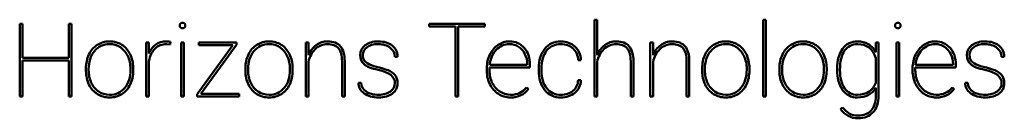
# Model space of a CAD drawing. Header units: millimetres. Extents: x 90 to 4401, y 90 to 14724.
# Tile 11 of 17: x 2229.47 to 2287.26, y 1987.6 to 1993.38. Entities that reach past the tile are written whole.
import ezdxf

# ---------------------------------------------------------------- set-up
doc = ezdxf.new("R2010")
doc.units = ezdxf.units.MM
doc.header["$LTSCALE"] = 15
doc.layers.add('Visible (ISO)', color=7, linetype='Continuous', lineweight=50)

msp = doc.modelspace()

# ---------------------------------------------------------------- linework, layer by layer
at = {"layer": 'Visible (ISO)'}
for p, q in [((2263.205, 1993.377), (2263.363, 1993.377)), ((2263.205, 1988.879), (2263.205, 1993.377)), ((2263.363, 1993.377), (2263.363, 1991.31)), ((2273.108, 1988.879), (2273.108, 1993.377)), ((2273.108, 1993.377), (2273.267, 1993.377)), ((2273.267, 1993.377), (2273.267, 1988.879)), ((2229.473, 1988.879), (2229.473, 1993.143)), ((2229.473, 1993.143), (2229.632, 1993.143)), ((2229.632, 1993.143), (2229.632, 1991.152)), ((2232.355, 1991.152), (2232.355, 1993.143)), ((2232.355, 1993.143), (2232.513, 1993.143)), ((2232.513, 1993.143), (2232.513, 1988.879)), ((2253.504, 1992.985), (2253.504, 1993.143)), ((2253.504, 1993.143), (2256.765, 1993.143)), ((2255.055, 1992.985), (2253.504, 1992.985)), ((2255.055, 1988.879), (2255.055, 1992.985)), ((2256.765, 1992.985), (2255.214, 1992.985)), ((2255.214, 1992.985), (2255.214, 1988.879)), ((2256.765, 1993.143), (2256.765, 1992.985)), ((2236.903, 1988.879), (2236.903, 1992.048)), ((2236.903, 1992.048), (2237.061, 1992.048)), ((2237.061, 1992.048), (2237.061, 1991.389)), ((2238.317, 1992.074), (2238.299, 1991.931)), ((2238.947, 1988.879), (2238.947, 1992.048)), ((2238.947, 1992.048), (2239.105, 1992.048)), ((2239.105, 1992.048), (2239.105, 1988.879)), ((2239.986, 1991.89), (2239.986, 1992.048)), ((2239.986, 1992.048), (2242.191, 1992.048)), ((2242.191, 1992.048), (2242.191, 1991.91)), ((2246.262, 1992.048), (2246.42, 1992.048)), ((2246.262, 1988.879), (2246.262, 1992.048)), ((2246.42, 1992.048), (2246.42, 1991.31)), ((2266.487, 1988.879), (2266.487, 1992.048)), ((2266.487, 1992.048), (2266.645, 1992.048)), ((2266.645, 1992.048), (2266.645, 1991.31)), ((2279.724, 1991.468), (2279.724, 1992.048)), ((2279.724, 1992.048), (2279.885, 1992.048)), ((2279.885, 1992.048), (2279.885, 1988.935)), ((2280.933, 1992.048), (2281.091, 1992.048)), ((2280.933, 1988.879), (2280.933, 1992.048)), ((2281.091, 1992.048), (2281.091, 1988.879)), ((2238.299, 1991.931), (2238.095, 1991.948)), ((2239.895, 1989.008), (2241.977, 1991.89)), ((2241.977, 1991.89), (2239.986, 1991.89)), ((2242.191, 1991.91), (2240.109, 1989.038)), ((2229.632, 1991.152), (2232.355, 1991.152)), ((2232.355, 1990.994), (2229.632, 1990.994)), ((2229.632, 1990.994), (2229.632, 1988.879)), ((2232.355, 1988.879), (2232.355, 1990.994)), ((2237.061, 1990.954), (2237.061, 1988.879)), ((2246.42, 1990.907), (2246.42, 1988.879)), ((2248.393, 1988.879), (2248.393, 1990.951)), ((2248.552, 1990.947), (2248.552, 1988.879)), ((2251.653, 1991.201), (2251.492, 1991.201)), ((2262.411, 1991.003), (2262.253, 1991.003)), ((2263.363, 1990.907), (2263.363, 1988.879)), ((2265.337, 1988.879), (2265.337, 1990.951)), ((2265.495, 1990.947), (2265.495, 1988.879)), ((2266.645, 1990.907), (2266.645, 1988.879)), ((2268.619, 1988.879), (2268.619, 1990.951)), ((2268.777, 1990.947), (2268.777, 1988.879)), ((2279.724, 1989.688), (2279.724, 1991.125)), ((2287.261, 1991.201), (2287.1, 1991.201)), ((2233.362, 1990.385), (2233.362, 1990.525)), ((2233.52, 1990.496), (2233.52, 1990.402)), ((2235.977, 1990.435), (2235.977, 1990.525)), ((2236.135, 1990.543), (2236.135, 1990.402)), ((2242.721, 1990.385), (2242.721, 1990.525)), ((2242.88, 1990.496), (2242.88, 1990.402)), ((2245.337, 1990.435), (2245.337, 1990.525)), ((2245.494, 1990.543), (2245.494, 1990.402)), ((2256.891, 1990.393), (2256.891, 1990.525)), ((2259.424, 1990.569), (2257.049, 1990.569)), ((2257.049, 1990.569), (2257.049, 1990.397)), ((2257.058, 1990.727), (2259.266, 1990.727)), ((2259.266, 1990.727), (2259.266, 1990.765)), ((2259.424, 1990.736), (2259.424, 1990.569)), ((2259.942, 1990.42), (2259.942, 1990.525)), ((2260.101, 1990.505), (2260.101, 1990.402)), ((2269.53, 1990.385), (2269.53, 1990.525)), ((2269.688, 1990.496), (2269.688, 1990.402)), ((2272.145, 1990.435), (2272.145, 1990.525)), ((2272.303, 1990.543), (2272.303, 1990.402)), ((2274.066, 1990.385), (2274.066, 1990.525)), ((2274.224, 1990.496), (2274.224, 1990.402)), ((2276.681, 1990.435), (2276.681, 1990.525)), ((2276.839, 1990.543), (2276.839, 1990.402)), ((2277.457, 1990.455), (2277.457, 1990.496)), ((2281.882, 1990.393), (2281.882, 1990.525)), ((2282.04, 1990.569), (2282.04, 1990.397)), ((2284.415, 1990.569), (2282.04, 1990.569)), ((2282.049, 1990.727), (2284.257, 1990.727)), ((2284.257, 1990.727), (2284.257, 1990.765)), ((2284.415, 1990.736), (2284.415, 1990.569)), ((2262.253, 1989.84), (2262.411, 1989.84)), ((2249.357, 1989.685), (2249.515, 1989.685)), ((2259.219, 1989.412), (2259.331, 1989.334)), ((2279.724, 1988.895), (2279.724, 1989.38)), ((2284.21, 1989.412), (2284.321, 1989.334)), ((2284.965, 1989.685), (2285.123, 1989.685)), ((2229.632, 1988.879), (2229.473, 1988.879)), ((2232.513, 1988.879), (2232.355, 1988.879)), ((2237.061, 1988.879), (2236.903, 1988.879)), ((2239.105, 1988.879), (2238.947, 1988.879)), ((2239.895, 1988.879), (2239.895, 1989.008)), ((2242.364, 1988.879), (2239.895, 1988.879)), ((2240.109, 1989.038), (2242.364, 1989.038)), ((2242.364, 1989.038), (2242.364, 1988.879)), ((2246.42, 1988.879), (2246.262, 1988.879)), ((2248.552, 1988.879), (2248.393, 1988.879)), ((2255.214, 1988.879), (2255.055, 1988.879)), ((2263.363, 1988.879), (2263.205, 1988.879)), ((2265.495, 1988.879), (2265.337, 1988.879)), ((2266.645, 1988.879), (2266.487, 1988.879)), ((2268.777, 1988.879), (2268.619, 1988.879)), ((2273.267, 1988.879), (2273.108, 1988.879)), ((2281.091, 1988.879), (2280.933, 1988.879)), ((2277.65, 1988.137), (2277.761, 1988.243))]:
    msp.add_line(p, q, dxfattribs=at)
for points, knots in [([(2238.865, 1993.038), (2238.865, 1993.083), (2238.88, 1993.121), (2238.911, 1993.153), (2238.943, 1993.186), (2238.981, 1993.202), (2239.026, 1993.202), (2239.071, 1993.202), (2239.109, 1993.186), (2239.142, 1993.153), (2239.174, 1993.121), (2239.19, 1993.083), (2239.19, 1993.038), (2239.19, 1992.993), (2239.174, 1992.955), (2239.142, 1992.923), (2239.109, 1992.892), (2239.071, 1992.876), (2239.026, 1992.876), (2238.981, 1992.876), (2238.943, 1992.892), (2238.911, 1992.923), (2238.88, 1992.955), (2238.865, 1992.993), (2238.865, 1993.038)], [-8, -8, -8, -8, -7, -7, -7, -6, -6, -6, -5, -5, -5, -4, -4, -4, -3, -3, -3, -2, -2, -2, -1, -1, -1, 0, 0, 0, 0]), ([(2280.851, 1993.038), (2280.851, 1993.083), (2280.866, 1993.121), (2280.897, 1993.153), (2280.929, 1993.186), (2280.967, 1993.202), (2281.012, 1993.202), (2281.057, 1993.202), (2281.095, 1993.186), (2281.128, 1993.153), (2281.16, 1993.121), (2281.176, 1993.083), (2281.176, 1993.038), (2281.176, 1992.993), (2281.16, 1992.955), (2281.128, 1992.923), (2281.095, 1992.892), (2281.057, 1992.876), (2281.012, 1992.876), (2280.967, 1992.876), (2280.929, 1992.892), (2280.897, 1992.923), (2280.866, 1992.955), (2280.851, 1992.993), (2280.851, 1993.038)], [-8, -8, -8, -8, -7, -7, -7, -6, -6, -6, -5, -5, -5, -4, -4, -4, -3, -3, -3, -2, -2, -2, -1, -1, -1, 0, 0, 0, 0]), ([(2234.029, 1991.904), (2234.24, 1992.039), (2234.48, 1992.107), (2234.747, 1992.107), (2235.013, 1992.107), (2235.251, 1992.041), (2235.462, 1991.91)], [-4, -4, -4, -4, -3, -3, -3, -2, -2, -2, -2]), ([(2237.061, 1991.389), (2237.147, 1991.61), (2237.275, 1991.784), (2237.447, 1991.913), (2237.619, 1992.042), (2237.835, 1992.107), (2238.095, 1992.107), (2238.186, 1992.107), (2238.26, 1992.095), (2238.317, 1992.074)], [-11, -11, -11, -11, -10, -10, -10, -9, -9, -9, -8, -8, -8, -8]), ([(2242.896, 1991.341), (2243.012, 1991.582), (2243.176, 1991.77), (2243.388, 1991.904), (2243.6, 1992.039), (2243.839, 1992.107), (2244.107, 1992.107), (2244.372, 1992.107), (2244.61, 1992.041), (2244.821, 1991.91)], [-4, -4, -4, -4, -3, -3, -3, -2, -2, -2, -1, -1, -1, -1]), ([(2246.877, 1991.893), (2247.078, 1992.035), (2247.3, 1992.107), (2247.544, 1992.107), (2247.884, 1992.107), (2248.136, 1992.01), (2248.301, 1991.818)], [-3, -3, -3, -3, -2, -2, -2, -1, -1, -1, -1]), ([(2249.754, 1991.881), (2249.95, 1992.031), (2250.205, 1992.107), (2250.519, 1992.107), (2250.861, 1992.107), (2251.135, 1992.025), (2251.342, 1991.862), (2251.549, 1991.699), (2251.653, 1991.479), (2251.653, 1991.201)], [-7, -7, -7, -7, -6, -6, -6, -5, -5, -5, -4, -4, -4, -4]), ([(2257.55, 1991.902), (2257.755, 1992.038), (2257.979, 1992.107), (2258.221, 1992.107), (2258.574, 1992.107), (2258.863, 1991.98), (2259.087, 1991.729)], [-8, -8, -8, -8, -7, -7, -7, -6, -6, -6, -6]), ([(2259.942, 1990.525), (2259.942, 1991.005), (2260.059, 1991.389), (2260.292, 1991.676), (2260.526, 1991.963), (2260.839, 1992.107), (2261.231, 1992.107), (2261.567, 1992.107), (2261.844, 1992.006), (2262.063, 1991.805)], [-11, -11, -11, -11, -10, -10, -10, -9, -9, -9, -8, -8, -8, -8]), ([(2263.82, 1991.893), (2264.021, 1992.035), (2264.243, 1992.107), (2264.487, 1992.107), (2264.827, 1992.107), (2265.079, 1992.01), (2265.244, 1991.818)], [-3, -3, -3, -3, -2, -2, -2, -1, -1, -1, -1]), ([(2267.102, 1991.893), (2267.303, 1992.035), (2267.526, 1992.107), (2267.77, 1992.107), (2268.11, 1992.107), (2268.362, 1992.01), (2268.527, 1991.818)], [-3, -3, -3, -3, -2, -2, -2, -1, -1, -1, -1]), ([(2269.704, 1991.341), (2269.82, 1991.582), (2269.984, 1991.77), (2270.196, 1991.904), (2270.408, 1992.039), (2270.648, 1992.107), (2270.915, 1992.107), (2271.18, 1992.107), (2271.419, 1992.041), (2271.63, 1991.91)], [-4, -4, -4, -4, -3, -3, -3, -2, -2, -2, -1, -1, -1, -1]), ([(2274.24, 1991.341), (2274.357, 1991.582), (2274.521, 1991.77), (2274.732, 1991.904), (2274.944, 1992.039), (2275.184, 1992.107), (2275.451, 1992.107), (2275.717, 1992.107), (2275.955, 1992.041), (2276.166, 1991.91)], [-4, -4, -4, -4, -3, -3, -3, -2, -2, -2, -1, -1, -1, -1]), ([(2277.776, 1991.68), (2277.989, 1991.965), (2278.281, 1992.107), (2278.652, 1992.107), (2278.888, 1992.107), (2279.098, 1992.052), (2279.281, 1991.944)], [-3, -3, -3, -3, -2, -2, -2, -1, -1, -1, -1]), ([(2282.541, 1991.902), (2282.746, 1992.038), (2282.969, 1992.107), (2283.211, 1992.107), (2283.565, 1992.107), (2283.854, 1991.98), (2284.078, 1991.729)], [-8, -8, -8, -8, -7, -7, -7, -6, -6, -6, -6]), ([(2285.362, 1991.881), (2285.558, 1992.031), (2285.814, 1992.107), (2286.128, 1992.107), (2286.469, 1992.107), (2286.744, 1992.025), (2286.951, 1991.862), (2287.158, 1991.699), (2287.261, 1991.479), (2287.261, 1991.201)], [-7, -7, -7, -7, -6, -6, -6, -5, -5, -5, -4, -4, -4, -4]), ([(2235.381, 1991.762), (2235.195, 1991.886), (2234.984, 1991.948), (2234.747, 1991.948), (2234.386, 1991.948), (2234.091, 1991.811), (2233.863, 1991.535), (2233.635, 1991.26), (2233.52, 1990.914), (2233.52, 1990.496)], [-11, -11, -11, -11, -10, -10, -10, -9, -9, -9, -8, -8, -8, -8]), ([(2245.178, 1991.246), (2245.073, 1991.466), (2244.927, 1991.638), (2244.741, 1991.762), (2244.554, 1991.886), (2244.343, 1991.948), (2244.107, 1991.948), (2243.745, 1991.948), (2243.451, 1991.811), (2243.222, 1991.535)], [-10, -10, -10, -10, -9, -9, -9, -8, -8, -8, -7, -7, -7, -7]), ([(2244.821, 1991.91), (2245.032, 1991.78), (2245.196, 1991.594), (2245.315, 1991.354), (2245.433, 1991.114), (2245.493, 1990.844), (2245.494, 1990.543)], [-6, -6, -6, -6, -5, -5, -5, -4, -4, -4, -4]), ([(2248.185, 1991.704), (2248.049, 1991.867), (2247.832, 1991.948), (2247.536, 1991.948), (2247.262, 1991.948), (2247.025, 1991.851), (2246.825, 1991.657)], [-10, -10, -10, -10, -9, -9, -9, -8, -8, -8, -8]), ([(2249.691, 1990.764), (2249.537, 1990.896), (2249.46, 1991.077), (2249.46, 1991.307), (2249.46, 1991.539), (2249.558, 1991.731), (2249.754, 1991.881)], [-4, -4, -4, -4, -3, -3, -3, -2, -2, -2, -2]), ([(2249.861, 1991.767), (2249.699, 1991.646), (2249.617, 1991.494), (2249.617, 1991.313), (2249.617, 1991.17), (2249.648, 1991.059), (2249.708, 1990.978), (2249.769, 1990.897), (2249.868, 1990.824), (2250.004, 1990.758)], [-14, -14, -14, -14, -13, -13, -13, -12, -12, -12, -11, -11, -11, -11]), ([(2251.222, 1991.734), (2251.043, 1991.877), (2250.808, 1991.948), (2250.519, 1991.948), (2250.242, 1991.948), (2250.023, 1991.888), (2249.861, 1991.767)], [-11, -11, -11, -11, -10, -10, -10, -9, -9, -9, -9]), ([(2261.953, 1991.689), (2261.767, 1991.862), (2261.526, 1991.948), (2261.231, 1991.948), (2260.878, 1991.948), (2260.601, 1991.821), (2260.401, 1991.566)], [-16, -16, -16, -16, -15, -15, -15, -14, -14, -14, -14]), ([(2265.128, 1991.704), (2264.992, 1991.867), (2264.775, 1991.948), (2264.479, 1991.948), (2264.205, 1991.948), (2263.969, 1991.851), (2263.768, 1991.657)], [-10, -10, -10, -10, -9, -9, -9, -8, -8, -8, -8]), ([(2268.411, 1991.704), (2268.275, 1991.867), (2268.058, 1991.948), (2267.761, 1991.948), (2267.488, 1991.948), (2267.251, 1991.851), (2267.051, 1991.657)], [-10, -10, -10, -10, -9, -9, -9, -8, -8, -8, -8]), ([(2271.987, 1991.246), (2271.881, 1991.466), (2271.736, 1991.638), (2271.549, 1991.762), (2271.363, 1991.886), (2271.151, 1991.948), (2270.915, 1991.948), (2270.554, 1991.948), (2270.259, 1991.811), (2270.031, 1991.535)], [-10, -10, -10, -10, -9, -9, -9, -8, -8, -8, -7, -7, -7, -7]), ([(2271.63, 1991.91), (2271.841, 1991.78), (2272.005, 1991.594), (2272.123, 1991.354), (2272.241, 1991.114), (2272.301, 1990.844), (2272.303, 1990.543)], [-6, -6, -6, -6, -5, -5, -5, -4, -4, -4, -4]), ([(2276.523, 1991.246), (2276.417, 1991.466), (2276.272, 1991.638), (2276.085, 1991.762), (2275.899, 1991.886), (2275.687, 1991.948), (2275.451, 1991.948), (2275.09, 1991.948), (2274.795, 1991.811), (2274.567, 1991.535)], [-10, -10, -10, -10, -9, -9, -9, -8, -8, -8, -7, -7, -7, -7]), ([(2276.166, 1991.91), (2276.377, 1991.78), (2276.541, 1991.594), (2276.659, 1991.354), (2276.777, 1991.114), (2276.837, 1990.844), (2276.839, 1990.543)], [-6, -6, -6, -6, -5, -5, -5, -4, -4, -4, -4]), ([(2279.724, 1991.125), (2279.552, 1991.674), (2279.193, 1991.948), (2278.649, 1991.948), (2278.323, 1991.948), (2278.069, 1991.821), (2277.889, 1991.565)], [-7, -7, -7, -7, -6, -6, -6, -5, -5, -5, -5]), ([(2285.299, 1990.764), (2285.145, 1990.896), (2285.068, 1991.077), (2285.068, 1991.307), (2285.068, 1991.539), (2285.166, 1991.731), (2285.362, 1991.881)], [-4, -4, -4, -4, -3, -3, -3, -2, -2, -2, -2]), ([(2285.469, 1991.767), (2285.307, 1991.646), (2285.226, 1991.494), (2285.226, 1991.313), (2285.226, 1991.17), (2285.256, 1991.059), (2285.317, 1990.978), (2285.377, 1990.897), (2285.476, 1990.824), (2285.612, 1990.758)], [-14, -14, -14, -14, -13, -13, -13, -12, -12, -12, -11, -11, -11, -11]), ([(2286.831, 1991.734), (2286.651, 1991.877), (2286.417, 1991.948), (2286.128, 1991.948), (2285.851, 1991.948), (2285.631, 1991.888), (2285.469, 1991.767)], [-11, -11, -11, -11, -10, -10, -10, -9, -9, -9, -9]), ([(2234.034, 1989.02), (2233.823, 1989.153), (2233.658, 1989.339), (2233.541, 1989.578), (2233.424, 1989.817), (2233.364, 1990.086), (2233.362, 1990.385)], [-13, -13, -13, -13, -12, -12, -12, -11, -11, -11, -11]), ([(2244.831, 1989.023), (2244.619, 1988.888), (2244.38, 1988.821), (2244.112, 1988.821), (2243.845, 1988.821), (2243.605, 1988.887), (2243.394, 1989.02), (2243.182, 1989.153), (2243.017, 1989.339), (2242.9, 1989.578), (2242.783, 1989.817), (2242.723, 1990.086), (2242.721, 1990.385)], [-13, -13, -13, -13, -12, -12, -12, -11, -11, -11, -10, -10, -10, -9, -9, -9, -9]), ([(2250.601, 1990.569), (2250.863, 1990.509), (2251.07, 1990.437), (2251.222, 1990.355), (2251.374, 1990.273), (2251.485, 1990.176), (2251.553, 1990.064), (2251.621, 1989.952), (2251.656, 1989.814), (2251.656, 1989.653), (2251.656, 1989.403), (2251.553, 1989.202), (2251.348, 1989.049), (2251.143, 1988.897), (2250.875, 1988.821), (2250.543, 1988.821), (2250.188, 1988.821), (2249.901, 1988.902), (2249.684, 1989.062)], [-21, -21, -21, -21, -20, -20, -20, -19, -19, -19, -18, -18, -18, -17, -17, -17, -16, -16, -16, -15, -15, -15, -15]), ([(2271.64, 1989.023), (2271.428, 1988.888), (2271.188, 1988.821), (2270.921, 1988.821), (2270.653, 1988.821), (2270.414, 1988.887), (2270.202, 1989.02), (2269.99, 1989.153), (2269.826, 1989.339), (2269.709, 1989.578), (2269.592, 1989.817), (2269.532, 1990.086), (2269.53, 1990.385)], [-13, -13, -13, -13, -12, -12, -12, -11, -11, -11, -10, -10, -10, -9, -9, -9, -9]), ([(2276.176, 1989.023), (2275.964, 1988.888), (2275.725, 1988.821), (2275.457, 1988.821), (2275.19, 1988.821), (2274.95, 1988.887), (2274.738, 1989.02), (2274.526, 1989.153), (2274.362, 1989.339), (2274.245, 1989.578), (2274.128, 1989.817), (2274.068, 1990.086), (2274.066, 1990.385)], [-13, -13, -13, -13, -12, -12, -12, -11, -11, -11, -10, -10, -10, -9, -9, -9, -9]), ([(2277.618, 1990.435), (2277.618, 1989.982), (2277.708, 1989.626), (2277.887, 1989.367), (2278.067, 1989.108), (2278.319, 1988.979), (2278.643, 1988.979), (2278.91, 1988.979), (2279.138, 1989.041), (2279.325, 1989.165), (2279.513, 1989.289), (2279.645, 1989.463), (2279.724, 1989.688)], [-4, -4, -4, -4, -3, -3, -3, -2, -2, -2, -1, -1, -1, 0, 0, 0, 0]), ([(2286.21, 1990.569), (2286.472, 1990.509), (2286.678, 1990.437), (2286.831, 1990.355), (2286.983, 1990.273), (2287.093, 1990.176), (2287.162, 1990.064), (2287.23, 1989.952), (2287.264, 1989.814), (2287.264, 1989.653), (2287.264, 1989.403), (2287.162, 1989.202), (2286.957, 1989.049), (2286.752, 1988.897), (2286.483, 1988.821), (2286.151, 1988.821), (2285.796, 1988.821), (2285.51, 1988.902), (2285.292, 1989.062)], [-21, -21, -21, -21, -20, -20, -20, -19, -19, -19, -18, -18, -18, -17, -17, -17, -16, -16, -16, -15, -15, -15, -15]), ([(2261.237, 1988.979), (2261.524, 1988.979), (2261.761, 1989.055), (2261.947, 1989.207), (2262.134, 1989.36), (2262.235, 1989.571), (2262.253, 1989.84)], [-2, -2, -2, -2, -1, -1, -1, 0, 0, 0, 0]), ([(2234.113, 1989.163), (2234.3, 1989.041), (2234.513, 1988.979), (2234.753, 1988.979), (2235.114, 1988.979), (2235.409, 1989.115), (2235.636, 1989.386)], [-4, -4, -4, -4, -3, -3, -3, -2, -2, -2, -2]), ([(2243.472, 1989.163), (2243.659, 1989.041), (2243.872, 1988.979), (2244.112, 1988.979), (2244.474, 1988.979), (2244.768, 1989.115), (2244.995, 1989.386)], [-4, -4, -4, -4, -3, -3, -3, -2, -2, -2, -2]), ([(2249.515, 1989.685), (2249.531, 1989.462), (2249.629, 1989.289), (2249.809, 1989.165), (2249.99, 1989.041), (2250.234, 1988.979), (2250.543, 1988.979), (2250.826, 1988.979), (2251.056, 1989.045), (2251.233, 1989.177)], [-26, -26, -26, -26, -25, -25, -25, -24, -24, -24, -23, -23, -23, -23]), ([(2257.66, 1989.166), (2257.85, 1989.041), (2258.057, 1988.979), (2258.279, 1988.979), (2258.492, 1988.979), (2258.673, 1989.015), (2258.822, 1989.085)], [-16, -16, -16, -16, -15, -15, -15, -14, -14, -14, -14]), ([(2262.057, 1989.101), (2261.836, 1988.914), (2261.563, 1988.821), (2261.237, 1988.821), (2260.841, 1988.821), (2260.526, 1988.964), (2260.292, 1989.252)], [-6, -6, -6, -6, -5, -5, -5, -4, -4, -4, -4]), ([(2270.281, 1989.163), (2270.467, 1989.041), (2270.681, 1988.979), (2270.921, 1988.979), (2271.282, 1988.979), (2271.576, 1989.115), (2271.804, 1989.386)], [-4, -4, -4, -4, -3, -3, -3, -2, -2, -2, -2]), ([(2274.817, 1989.163), (2275.004, 1989.041), (2275.217, 1988.979), (2275.457, 1988.979), (2275.818, 1988.979), (2276.112, 1989.115), (2276.34, 1989.386)], [-4, -4, -4, -4, -3, -3, -3, -2, -2, -2, -2]), ([(2279.28, 1988.966), (2279.094, 1988.869), (2278.882, 1988.821), (2278.646, 1988.821), (2278.279, 1988.821), (2277.989, 1988.966), (2277.776, 1989.257)], [-20, -20, -20, -20, -19, -19, -19, -18, -18, -18, -18]), ([(2282.651, 1989.166), (2282.841, 1989.041), (2283.047, 1988.979), (2283.27, 1988.979), (2283.483, 1988.979), (2283.664, 1989.015), (2283.813, 1989.085)], [-16, -16, -16, -16, -15, -15, -15, -14, -14, -14, -14]), ([(2285.123, 1989.685), (2285.139, 1989.462), (2285.237, 1989.289), (2285.418, 1989.165), (2285.598, 1989.041), (2285.843, 1988.979), (2286.151, 1988.979), (2286.434, 1988.979), (2286.664, 1989.045), (2286.841, 1989.177)], [-26, -26, -26, -26, -25, -25, -25, -24, -24, -24, -23, -23, -23, -23]), ([(2235.472, 1989.023), (2235.26, 1988.888), (2235.021, 1988.821), (2234.753, 1988.821), (2234.486, 1988.821), (2234.246, 1988.887), (2234.034, 1989.02)], [-11, -11, -11, -11, -10, -10, -10, -9, -9, -9, -9]), ([(2279.885, 1988.935), (2279.885, 1988.517), (2279.777, 1988.191), (2279.562, 1987.956), (2279.348, 1987.72), (2279.056, 1987.603), (2278.687, 1987.603), (2278.474, 1987.603), (2278.279, 1987.649), (2278.103, 1987.741)], [-10, -10, -10, -10, -9, -9, -9, -8, -8, -8, -7, -7, -7, -7]), ([(2278.166, 1987.885), (2278.312, 1987.802), (2278.484, 1987.761), (2278.681, 1987.761), (2279.007, 1987.761), (2279.261, 1987.86), (2279.443, 1988.057)], [-15, -15, -15, -15, -14, -14, -14, -13, -13, -13, -13])]:
    msp.add_open_spline(points, degree=3, knots=knots, dxfattribs=at)
for points in [[(2233.537, 1991.341), (2233.653, 1991.582), (2233.817, 1991.77), (2234.029, 1991.904)], [(2235.819, 1991.246), (2235.714, 1991.466), (2235.568, 1991.638), (2235.381, 1991.762)], [(2235.462, 1991.91), (2235.673, 1991.78), (2235.837, 1991.594), (2235.955, 1991.354)], [(2237.418, 1991.687), (2237.236, 1991.512), (2237.117, 1991.268), (2237.061, 1990.954)], [(2238.095, 1991.948), (2237.825, 1991.948), (2237.6, 1991.861), (2237.418, 1991.687)], [(2243.222, 1991.535), (2242.994, 1991.26), (2242.88, 1990.914), (2242.88, 1990.496)], [(2246.42, 1991.31), (2246.523, 1991.556), (2246.675, 1991.75), (2246.877, 1991.893)], [(2246.825, 1991.657), (2246.625, 1991.463), (2246.49, 1991.213), (2246.42, 1990.907)], [(2248.393, 1990.951), (2248.391, 1991.29), (2248.322, 1991.541), (2248.185, 1991.704)], [(2248.301, 1991.818), (2248.466, 1991.626), (2248.549, 1991.335), (2248.552, 1990.947)], [(2251.492, 1991.201), (2251.492, 1991.414), (2251.402, 1991.592), (2251.222, 1991.734)], [(2257.436, 1991.604), (2257.221, 1991.375), (2257.095, 1991.083), (2257.058, 1990.727)], [(2257.067, 1991.33), (2257.184, 1991.575), (2257.345, 1991.765), (2257.55, 1991.902)], [(2258.221, 1991.948), (2257.912, 1991.948), (2257.651, 1991.834), (2257.436, 1991.604)], [(2258.755, 1991.795), (2258.596, 1991.897), (2258.418, 1991.948), (2258.221, 1991.948)], [(2259.13, 1991.364), (2259.039, 1991.549), (2258.914, 1991.692), (2258.755, 1991.795)], [(2259.087, 1991.729), (2259.312, 1991.477), (2259.424, 1991.146), (2259.424, 1990.736)], [(2260.401, 1991.566), (2260.201, 1991.311), (2260.101, 1990.958), (2260.101, 1990.505)], [(2262.253, 1991.003), (2262.239, 1991.288), (2262.139, 1991.516), (2261.953, 1991.689)], [(2262.063, 1991.805), (2262.281, 1991.604), (2262.397, 1991.336), (2262.411, 1991.003)], [(2263.363, 1991.31), (2263.466, 1991.556), (2263.619, 1991.75), (2263.82, 1991.893)], [(2263.768, 1991.657), (2263.568, 1991.463), (2263.433, 1991.213), (2263.363, 1990.907)], [(2265.337, 1990.951), (2265.335, 1991.29), (2265.265, 1991.541), (2265.128, 1991.704)], [(2265.244, 1991.818), (2265.409, 1991.626), (2265.493, 1991.335), (2265.495, 1990.947)], [(2266.645, 1991.31), (2266.749, 1991.556), (2266.901, 1991.75), (2267.102, 1991.893)], [(2267.051, 1991.657), (2266.851, 1991.463), (2266.716, 1991.213), (2266.645, 1990.907)], [(2268.619, 1990.951), (2268.617, 1991.29), (2268.548, 1991.541), (2268.411, 1991.704)], [(2268.527, 1991.818), (2268.692, 1991.626), (2268.775, 1991.335), (2268.777, 1990.947)], [(2270.031, 1991.535), (2269.802, 1991.26), (2269.688, 1990.914), (2269.688, 1990.496)], [(2274.567, 1991.535), (2274.339, 1991.26), (2274.224, 1990.914), (2274.224, 1990.496)], [(2277.457, 1990.496), (2277.457, 1991.001), (2277.563, 1991.396), (2277.776, 1991.68)], [(2277.889, 1991.565), (2277.708, 1991.309), (2277.618, 1990.932), (2277.618, 1990.435)], [(2279.281, 1991.944), (2279.465, 1991.836), (2279.612, 1991.677), (2279.724, 1991.468)], [(2282.426, 1991.604), (2282.212, 1991.375), (2282.086, 1991.083), (2282.049, 1990.727)], [(2282.058, 1991.33), (2282.175, 1991.575), (2282.336, 1991.765), (2282.541, 1991.902)], [(2283.211, 1991.948), (2282.903, 1991.948), (2282.641, 1991.834), (2282.426, 1991.604)], [(2283.746, 1991.795), (2283.587, 1991.897), (2283.409, 1991.948), (2283.211, 1991.948)], [(2284.121, 1991.364), (2284.03, 1991.549), (2283.905, 1991.692), (2283.746, 1991.795)], [(2284.078, 1991.729), (2284.303, 1991.477), (2284.415, 1991.146), (2284.415, 1990.736)], [(2287.1, 1991.201), (2287.1, 1991.414), (2287.01, 1991.592), (2286.831, 1991.734)], [(2233.362, 1990.525), (2233.362, 1990.828), (2233.42, 1991.1), (2233.537, 1991.341)], [(2235.977, 1990.525), (2235.977, 1990.785), (2235.925, 1991.025), (2235.819, 1991.246)], [(2235.955, 1991.354), (2236.073, 1991.114), (2236.134, 1990.844), (2236.135, 1990.543)], [(2242.721, 1990.525), (2242.721, 1990.828), (2242.78, 1991.1), (2242.896, 1991.341)], [(2245.337, 1990.525), (2245.337, 1990.785), (2245.284, 1991.025), (2245.178, 1991.246)], [(2256.891, 1990.525), (2256.891, 1990.818), (2256.95, 1991.086), (2257.067, 1991.33)], [(2259.266, 1990.765), (2259.266, 1990.98), (2259.221, 1991.18), (2259.13, 1991.364)], [(2269.53, 1990.525), (2269.53, 1990.828), (2269.588, 1991.1), (2269.704, 1991.341)], [(2272.145, 1990.525), (2272.145, 1990.785), (2272.092, 1991.025), (2271.987, 1991.246)], [(2274.066, 1990.525), (2274.066, 1990.828), (2274.124, 1991.1), (2274.24, 1991.341)], [(2276.681, 1990.525), (2276.681, 1990.785), (2276.628, 1991.025), (2276.523, 1991.246)], [(2281.882, 1990.525), (2281.882, 1990.818), (2281.941, 1991.086), (2282.058, 1991.33)], [(2284.257, 1990.765), (2284.257, 1990.98), (2284.211, 1991.18), (2284.121, 1991.364)], [(2233.52, 1990.402), (2233.52, 1990.139), (2233.573, 1989.897), (2233.677, 1989.677)], [(2235.636, 1989.386), (2235.864, 1989.657), (2235.977, 1990.007), (2235.977, 1990.435)], [(2236.135, 1990.402), (2236.135, 1990.098), (2236.078, 1989.826), (2235.963, 1989.585)], [(2242.88, 1990.402), (2242.88, 1990.139), (2242.932, 1989.897), (2243.036, 1989.677)], [(2244.995, 1989.386), (2245.223, 1989.657), (2245.337, 1990.007), (2245.337, 1990.435)], [(2245.494, 1990.402), (2245.494, 1990.098), (2245.437, 1989.826), (2245.322, 1989.585)], [(2250.514, 1990.44), (2250.119, 1990.524), (2249.845, 1990.632), (2249.691, 1990.764)], [(2250.004, 1990.758), (2250.141, 1990.693), (2250.34, 1990.63), (2250.601, 1990.569)], [(2251.498, 1989.655), (2251.498, 1990.04), (2251.17, 1990.302), (2250.514, 1990.44)], [(2257.073, 1989.594), (2256.952, 1989.834), (2256.891, 1990.1), (2256.891, 1990.393)], [(2257.049, 1990.397), (2257.049, 1990.139), (2257.104, 1989.901), (2257.212, 1989.682)], [(2260.292, 1989.252), (2260.059, 1989.538), (2259.942, 1989.928), (2259.942, 1990.42)], [(2260.101, 1990.402), (2260.101, 1989.959), (2260.202, 1989.611), (2260.404, 1989.358)], [(2269.688, 1990.402), (2269.688, 1990.139), (2269.74, 1989.897), (2269.845, 1989.677)], [(2271.804, 1989.386), (2272.031, 1989.657), (2272.145, 1990.007), (2272.145, 1990.435)], [(2272.303, 1990.402), (2272.303, 1990.098), (2272.245, 1989.826), (2272.13, 1989.585)], [(2274.224, 1990.402), (2274.224, 1990.139), (2274.277, 1989.897), (2274.381, 1989.677)], [(2276.34, 1989.386), (2276.567, 1989.657), (2276.681, 1990.007), (2276.681, 1990.435)], [(2276.839, 1990.402), (2276.839, 1990.098), (2276.782, 1989.826), (2276.666, 1989.585)], [(2277.776, 1989.257), (2277.563, 1989.548), (2277.457, 1989.947), (2277.457, 1990.455)], [(2282.063, 1989.594), (2281.942, 1989.834), (2281.882, 1990.1), (2281.882, 1990.393)], [(2282.04, 1990.397), (2282.04, 1990.139), (2282.094, 1989.901), (2282.202, 1989.682)], [(2286.122, 1990.44), (2285.728, 1990.524), (2285.454, 1990.632), (2285.299, 1990.764)], [(2285.612, 1990.758), (2285.749, 1990.693), (2285.948, 1990.63), (2286.21, 1990.569)], [(2287.106, 1989.655), (2287.106, 1990.04), (2286.778, 1990.302), (2286.122, 1990.44)], [(2262.411, 1989.84), (2262.396, 1989.533), (2262.278, 1989.287), (2262.057, 1989.101)], [(2233.677, 1989.677), (2233.782, 1989.458), (2233.927, 1989.287), (2234.113, 1989.163)], [(2235.963, 1989.585), (2235.847, 1989.345), (2235.684, 1989.158), (2235.472, 1989.023)], [(2243.036, 1989.677), (2243.141, 1989.458), (2243.286, 1989.287), (2243.472, 1989.163)], [(2245.322, 1989.585), (2245.207, 1989.345), (2245.043, 1989.158), (2244.831, 1989.023)], [(2249.684, 1989.062), (2249.466, 1989.224), (2249.357, 1989.431), (2249.357, 1989.685)], [(2251.233, 1989.177), (2251.409, 1989.308), (2251.498, 1989.468), (2251.498, 1989.655)], [(2257.575, 1989.027), (2257.361, 1989.165), (2257.194, 1989.354), (2257.073, 1989.594)], [(2257.212, 1989.682), (2257.32, 1989.463), (2257.47, 1989.291), (2257.66, 1989.166)], [(2259.331, 1989.334), (2259.094, 1988.992), (2258.744, 1988.821), (2258.279, 1988.821)], [(2258.822, 1989.085), (2258.972, 1989.156), (2259.104, 1989.265), (2259.219, 1989.412)], [(2260.404, 1989.358), (2260.606, 1989.105), (2260.884, 1988.979), (2261.237, 1988.979)], [(2269.845, 1989.677), (2269.949, 1989.458), (2270.095, 1989.287), (2270.281, 1989.163)], [(2272.13, 1989.585), (2272.015, 1989.345), (2271.852, 1989.158), (2271.64, 1989.023)], [(2274.381, 1989.677), (2274.485, 1989.458), (2274.631, 1989.287), (2274.817, 1989.163)], [(2276.666, 1989.585), (2276.551, 1989.345), (2276.388, 1989.158), (2276.176, 1989.023)], [(2279.724, 1989.38), (2279.614, 1989.201), (2279.466, 1989.062), (2279.28, 1988.966)], [(2282.566, 1989.027), (2282.352, 1989.165), (2282.184, 1989.354), (2282.063, 1989.594)], [(2282.202, 1989.682), (2282.311, 1989.463), (2282.46, 1989.291), (2282.651, 1989.166)], [(2284.321, 1989.334), (2284.085, 1988.992), (2283.734, 1988.821), (2283.27, 1988.821)], [(2283.813, 1989.085), (2283.962, 1989.156), (2284.095, 1989.265), (2284.21, 1989.412)], [(2285.292, 1989.062), (2285.074, 1989.224), (2284.965, 1989.431), (2284.965, 1989.685)], [(2286.841, 1989.177), (2287.018, 1989.308), (2287.106, 1989.468), (2287.106, 1989.655)], [(2258.279, 1988.821), (2258.024, 1988.821), (2257.789, 1988.89), (2257.575, 1989.027)], [(2279.443, 1988.057), (2279.624, 1988.255), (2279.717, 1988.535), (2279.724, 1988.895)], [(2283.27, 1988.821), (2283.014, 1988.821), (2282.779, 1988.89), (2282.566, 1989.027)], [(2278.103, 1987.741), (2277.926, 1987.833), (2277.775, 1987.965), (2277.65, 1988.137)], [(2277.761, 1988.243), (2277.885, 1988.087), (2278.019, 1987.968), (2278.166, 1987.885)]]:
    msp.add_open_spline(points, degree=3, dxfattribs=at)

doc.saveas('drawing.dxf')
